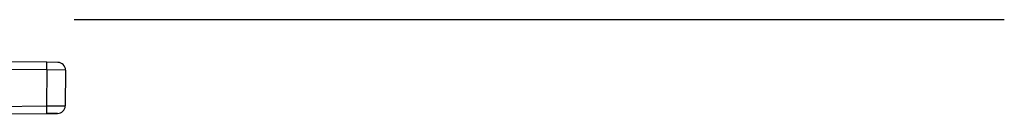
# Model space of a CAD drawing. Header units: millimetres. Extents: x 146 to 697, y 409 to 764.
# Tile 43 of 162: x 475.03 to 500.95, y 717.5 to 720. Entities that reach past the tile are written whole.
import ezdxf

# ---------------------------------------------------------------- set-up
doc = ezdxf.new("R2010")
doc.units = ezdxf.units.MM
doc.header["$LTSCALE"] = 65.395
doc.linetypes.add('CENTER', pattern=[0.6, 0.375, -0.075, 0.075, -0.075])
doc.layers.get('0').update_dxf_attribs({"linetype": 'CONTINUOUS'})
doc.layers.add('9_820_353_links_2_BL46', color=7, linetype='CONTINUOUS')
doc.layers.add('SP223_000_00_links_2_BL18', color=7, linetype='CONTINUOUS')

# ---------------------------------------------------------------- blocks, each defined once
blk = doc.blocks.new('TC-9820353_SL')
at = {"layer": '9_820_353_links_2_BL46', "color": 7, "linetype": 'CENTER'}
blk.add_line((-52.01, 0), (50.955, 0), dxfattribs=at)
at = {"layer": 'SP223_000_00_links_2_BL18', "color": 7, "linetype": 'Continuous'}
for p, q in [((25.746, -1.125), (24.15, -1.111)), ((26.041, -1.127), (25.746, -1.125)), ((26.239, -1.329), (26.231, -2.275)), ((23.25, -2.497), (25.738, -2.475)), ((25.738, -2.475), (26.032, -2.473)), ((25.859, -2.474), (25.738, -2.475)), ((26.032, -2.473), (25.859, -2.474))]:
    blk.add_line(p, q, dxfattribs=at)
at = {"layer": 'SP223_000_00_links_2_BL18', "color": 9, "linetype": 'Continuous'}
for p, q in [((25.748, -1.325), (24.15, -1.311)), ((25.748, -1.325), (25.739, -2.275)), ((26.239, -1.329), (25.748, -1.325)), ((23.25, -2.297), (25.739, -2.275)), ((25.739, -2.275), (26.231, -2.275))]:
    blk.add_line(p, q, dxfattribs=at)
at = {"layer": 'SP223_000_00_links_2_BL18', "color": 7, "linetype": 'Continuous'}
for centre, start, end in [((26.039, -1.327), 359.5, 89.5), ((26.031, -2.273), 270.5, 359.5), ((26.031, -2.273), 270.5, 359.5)]:
    blk.add_arc(centre, 0.2, start, end, dxfattribs=at)
at = {"layer": 'SP223_000_00_links_2_BL18', "color": 9, "linetype": 'Continuous'}
for points, knots in [([(25.748, -1.325), (25.748, -1.312), (25.748, -1.286), (25.748, -1.249), (25.748, -1.215), (25.748, -1.189), (25.748, -1.171), (25.748, -1.159), (25.747, -1.149), (25.747, -1.14), (25.747, -1.134), (25.747, -1.129), (25.746, -1.127), (25.746, -1.125), (25.746, -1.125)], [0, 0, 0, 0, 0.19498, 0.382458, 0.55525, 0.706711, 0.772588, 0.831029, 0.881471, 0.923433, 0.956514, 0.980402, 0.994892, 1, 1, 1, 1]), ([(25.739, -2.275), (25.74, -2.288), (25.74, -2.314), (25.74, -2.351), (25.74, -2.385), (25.74, -2.411), (25.74, -2.429), (25.739, -2.441), (25.739, -2.451), (25.739, -2.46), (25.739, -2.466), (25.739, -2.471), (25.738, -2.473), (25.738, -2.475), (25.738, -2.475)], [0, 0, 0, 0, 0.194996, 0.382481, 0.555273, 0.70673, 0.772604, 0.831041, 0.88148, 0.923439, 0.956518, 0.980404, 0.994893, 1, 1, 1, 1])]:
    blk.add_open_spline(points, degree=3, knots=knots, dxfattribs=at)

msp = doc.modelspace()

# ---------------------------------------------------------------- block references
msp.add_blockref('TC-9820353_SL', (450, 720))

doc.saveas('drawing.dxf')
